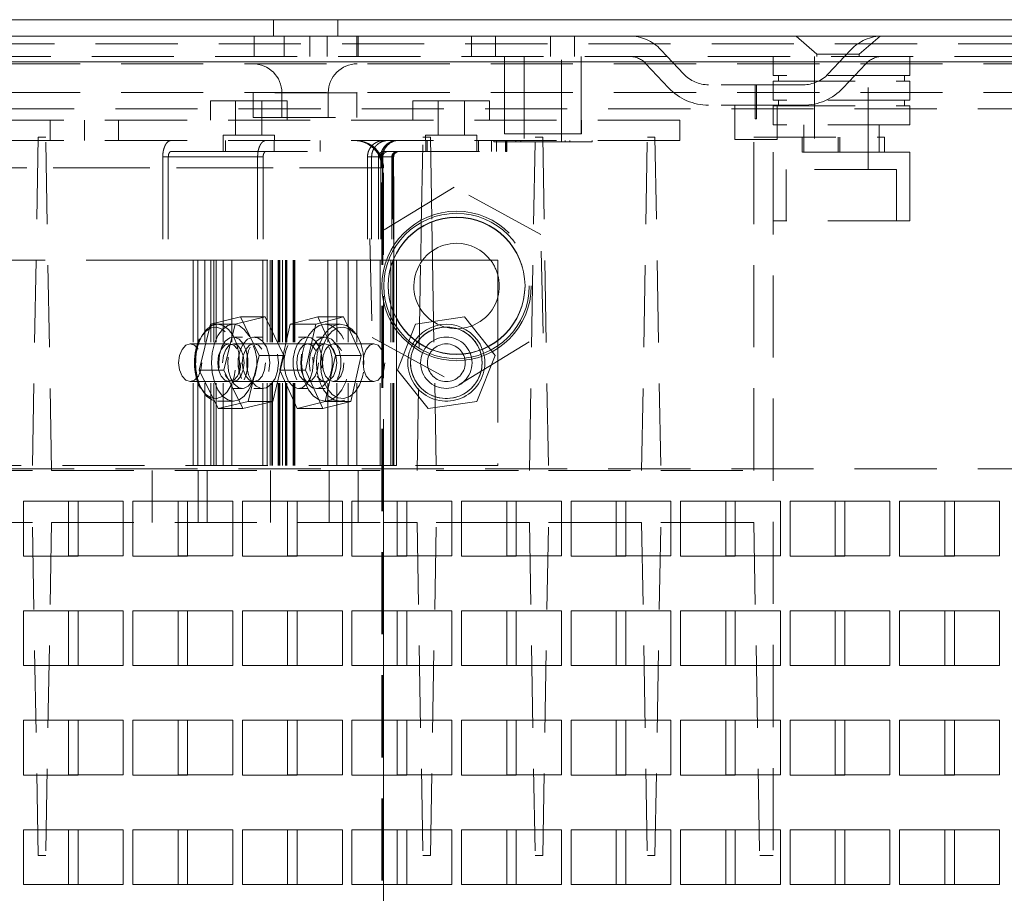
# Paper-space layout '2' of a CAD drawing. Header units: inches. Extents: x 1 to 109, y 1 to 85.
# Tile 103 of 134: x 90.02 to 93.01, y 28.07 to 30.73. Entities that reach past the tile are written whole.
import ezdxf

# ---------------------------------------------------------------- set-up
doc = ezdxf.new("R2010")
doc.units = ezdxf.units.IN
doc.header["$MEASUREMENT"] = 0
doc.linetypes.add('HIDDEN', pattern=[0.075, 0.05, -0.025])

psp = doc.layouts.new('2')

# ---------------------------------------------------------------- linework, layer by layer
at = {"color": 7, "linetype": 'Continuous', "lineweight": 15, "ltscale": 5}
for p, q in [((97.8294, 30.7256), (84.6243, 30.7256)), ((84.6128, 30.6757), (97.8419, 30.6757)), ((97.8419, 30.5968), (84.6294, 30.5968)), ((91.2388, 29.9935), (91.2405, 30.0944)), ((91.2727, 30.1101), (91.2747, 29.9935)), ((91.1564, 29.9935), (91.1564, 29.9981)), ((91.1545, 29.9935), (91.1646, 29.9935)), ((91.1646, 29.9935), (91.4732, 29.9935)), ((91.4732, 29.9935), (91.4732, 29.7494)), ((91.4732, 29.9935), (91.4732, 29.7494)), ((91.4732, 29.9935), (91.4732, 29.9935)), ((90.1961, 29.2591), (90.0294, 29.2591)), ((90.0294, 29.2591), (90.0294, 29.0924)), ((90.1961, 29.0924), (90.1961, 29.2591)), ((90.5294, 29.2591), (90.3628, 29.2591)), ((90.3628, 29.2591), (90.3628, 29.0924)), ((90.5294, 29.0924), (90.5294, 29.2591)), ((90.8628, 29.2591), (90.6961, 29.2591)), ((90.6961, 29.2591), (90.6961, 29.0924)), ((90.8628, 29.0924), (90.8628, 29.2591)), ((91.1961, 29.2591), (91.0294, 29.2591)), ((91.0294, 29.2591), (91.0294, 29.0924)), ((91.1255, 29.0924), (91.1255, 29.2591)), ((91.1255, 29.0924), (91.1255, 29.2591)), ((91.1961, 29.0924), (91.1961, 29.2591)), ((91.5294, 29.2591), (91.3628, 29.2591)), ((91.3628, 29.2591), (91.3628, 29.0924)), ((91.5294, 29.0924), (91.5294, 29.2591)), ((91.8628, 29.2591), (91.6961, 29.2591)), ((91.6961, 29.2591), (91.6961, 29.0924)), ((91.8628, 29.0924), (91.8628, 29.2591)), ((92.1961, 29.2591), (92.0294, 29.2591)), ((92.0294, 29.2591), (92.0294, 29.0924)), ((92.1961, 29.0924), (92.1961, 29.2591)), ((92.5294, 29.2591), (92.3628, 29.2591)), ((92.3628, 29.2591), (92.3628, 29.0924)), ((92.5003, 29.2591), (92.5003, 29.0926)), ((92.5294, 29.0924), (92.5294, 29.2591)), ((92.8628, 29.2591), (92.6961, 29.2591)), ((92.6961, 29.2591), (92.6961, 29.0924)), ((92.8336, 29.2591), (92.8336, 29.0926)), ((92.8628, 29.0924), (92.8628, 29.2591)), ((91.1255, 29.1947), (91.1961, 29.1947)), ((91.1669, 29.1947), (91.1669, 29.0926)), ((91.3628, 29.1947), (91.5294, 29.1947)), ((91.5003, 29.1947), (91.5003, 29.0926)), ((91.6961, 29.1947), (91.8628, 29.1947)), ((91.8336, 29.1947), (91.8336, 29.0926)), ((92.0294, 29.1947), (92.1961, 29.1947)), ((92.1669, 29.1947), (92.1669, 29.0926)), ((90.0294, 29.0924), (90.1961, 29.0924)), ((90.3628, 29.0924), (90.5294, 29.0924)), ((90.6961, 29.0924), (90.8628, 29.0924)), ((91.0294, 29.0924), (91.1961, 29.0924)), ((91.1669, 29.0926), (91.1961, 29.0926)), ((91.3628, 29.0924), (91.5294, 29.0924)), ((91.5003, 29.0926), (91.5294, 29.0926)), ((91.6961, 29.0924), (91.8628, 29.0924)), ((91.8336, 29.0926), (91.8628, 29.0926)), ((92.0294, 29.0924), (92.1961, 29.0924)), ((92.1669, 29.0926), (92.1961, 29.0926)), ((92.3628, 29.0924), (92.5294, 29.0924)), ((92.5003, 29.0926), (92.5294, 29.0926)), ((92.6961, 29.0924), (92.8628, 29.0924)), ((92.8336, 29.0926), (92.8628, 29.0926)), ((90.1961, 28.9257), (90.0294, 28.9257)), ((90.0294, 28.9257), (90.0294, 28.7591)), ((90.1961, 28.7591), (90.1961, 28.9257)), ((90.5294, 28.9257), (90.3628, 28.9257)), ((90.3628, 28.9257), (90.3628, 28.7591)), ((90.5294, 28.7591), (90.5294, 28.9257)), ((90.8628, 28.9257), (90.6961, 28.9257)), ((90.6961, 28.9257), (90.6961, 28.7591)), ((90.8628, 28.7591), (90.8628, 28.9257)), ((91.1961, 28.9257), (91.0294, 28.9257)), ((91.0294, 28.9257), (91.0294, 28.7591)), ((91.1255, 28.7591), (91.1255, 28.9257)), ((91.1255, 28.7591), (91.1255, 28.9257)), ((91.1669, 28.9257), (91.1669, 28.7592)), ((91.1961, 28.7591), (91.1961, 28.9257)), ((91.5294, 28.9257), (91.3628, 28.9257)), ((91.3628, 28.9257), (91.3628, 28.7591)), ((91.5003, 28.9257), (91.5003, 28.7592)), ((91.5294, 28.7591), (91.5294, 28.9257)), ((91.8628, 28.9257), (91.6961, 28.9257)), ((91.6961, 28.9257), (91.6961, 28.7591)), ((91.8336, 28.9257), (91.8336, 28.7592)), ((91.8628, 28.7591), (91.8628, 28.9257)), ((92.1961, 28.9257), (92.0294, 28.9257)), ((92.0294, 28.9257), (92.0294, 28.7591)), ((92.1669, 28.9257), (92.1669, 28.7592)), ((92.1961, 28.7591), (92.1961, 28.9257)), ((92.5294, 28.9257), (92.3628, 28.9257)), ((92.3628, 28.9257), (92.3628, 28.7591)), ((92.5003, 28.9257), (92.5003, 28.7592)), ((92.5294, 28.7591), (92.5294, 28.9257)), ((92.8628, 28.9257), (92.6961, 28.9257)), ((92.6961, 28.9257), (92.6961, 28.7591)), ((92.8336, 28.9257), (92.8336, 28.7592)), ((92.8628, 28.7591), (92.8628, 28.9257)), ((90.0294, 28.7591), (90.1961, 28.7591)), ((90.3628, 28.7591), (90.5294, 28.7591)), ((90.6961, 28.7591), (90.8628, 28.7591)), ((91.0294, 28.7591), (91.1961, 28.7591)), ((91.1669, 28.7592), (91.1961, 28.7592)), ((91.3628, 28.7591), (91.5294, 28.7591)), ((91.5003, 28.7592), (91.5294, 28.7592)), ((91.6961, 28.7591), (91.8628, 28.7591)), ((91.8336, 28.7592), (91.8628, 28.7592)), ((92.0294, 28.7591), (92.1961, 28.7591)), ((92.1669, 28.7592), (92.1961, 28.7592)), ((92.3628, 28.7591), (92.5294, 28.7591)), ((92.5003, 28.7592), (92.5294, 28.7592)), ((92.6961, 28.7591), (92.8628, 28.7591)), ((92.8336, 28.7592), (92.8628, 28.7592)), ((90.1961, 28.5924), (90.0294, 28.5924)), ((90.0294, 28.5924), (90.0294, 28.4257)), ((90.1961, 28.4257), (90.1961, 28.5924)), ((90.5294, 28.5924), (90.3628, 28.5924)), ((90.3628, 28.5924), (90.3628, 28.4257)), ((90.5294, 28.4257), (90.5294, 28.5924)), ((90.8628, 28.5924), (90.6961, 28.5924)), ((90.6961, 28.5924), (90.6961, 28.4257)), ((90.8628, 28.4257), (90.8628, 28.5924)), ((91.1961, 28.5924), (91.0294, 28.5924)), ((91.0294, 28.5924), (91.0294, 28.4257)), ((91.1255, 28.4257), (91.1255, 28.5924)), ((91.1255, 28.4257), (91.1255, 28.5924)), ((91.1669, 28.5924), (91.1669, 28.4259)), ((91.1961, 28.4257), (91.1961, 28.5924)), ((91.5294, 28.5924), (91.3628, 28.5924)), ((91.3628, 28.5924), (91.3628, 28.4257)), ((91.5003, 28.5924), (91.5003, 28.4259)), ((91.5294, 28.4257), (91.5294, 28.5924)), ((91.8628, 28.5924), (91.6961, 28.5924)), ((91.6961, 28.5924), (91.6961, 28.4257)), ((91.8336, 28.5924), (91.8336, 28.4259)), ((91.8628, 28.4257), (91.8628, 28.5924)), ((92.1961, 28.5924), (92.0294, 28.5924)), ((92.0294, 28.5924), (92.0294, 28.4257)), ((92.1669, 28.5924), (92.1669, 28.4259)), ((92.1961, 28.4257), (92.1961, 28.5924)), ((92.5294, 28.5924), (92.3628, 28.5924)), ((92.3628, 28.5924), (92.3628, 28.4257)), ((92.5003, 28.5924), (92.5003, 28.4259)), ((92.5294, 28.4257), (92.5294, 28.5924)), ((92.8628, 28.5924), (92.6961, 28.5924)), ((92.6961, 28.5924), (92.6961, 28.4257)), ((92.8336, 28.5924), (92.8336, 28.4259)), ((92.8628, 28.4257), (92.8628, 28.5924)), ((90.0294, 28.4257), (90.1961, 28.4257)), ((90.3628, 28.4257), (90.5294, 28.4257)), ((90.6961, 28.4257), (90.8628, 28.4257)), ((91.0294, 28.4257), (91.1961, 28.4257)), ((91.1669, 28.4259), (91.1961, 28.4259)), ((91.3628, 28.4257), (91.5294, 28.4257)), ((91.5003, 28.4259), (91.5294, 28.4259)), ((91.6961, 28.4257), (91.8628, 28.4257)), ((91.8336, 28.4259), (91.8628, 28.4259)), ((92.0294, 28.4257), (92.1961, 28.4257)), ((92.1669, 28.4259), (92.1961, 28.4259)), ((92.3628, 28.4257), (92.5294, 28.4257)), ((92.5003, 28.4259), (92.5294, 28.4259)), ((92.6961, 28.4257), (92.8628, 28.4257)), ((92.8336, 28.4259), (92.8628, 28.4259)), ((90.1961, 28.2591), (90.0294, 28.2591)), ((90.0294, 28.2591), (90.0294, 28.0924)), ((90.1961, 28.0924), (90.1961, 28.2591)), ((90.5294, 28.2591), (90.3628, 28.2591)), ((90.3628, 28.2591), (90.3628, 28.0924)), ((90.5294, 28.0924), (90.5294, 28.2591)), ((90.8628, 28.2591), (90.6961, 28.2591)), ((90.6961, 28.2591), (90.6961, 28.0924)), ((90.8628, 28.0924), (90.8628, 28.2591)), ((91.1961, 28.2591), (91.0294, 28.2591)), ((91.0294, 28.2591), (91.0294, 28.0924)), ((91.1255, 28.0924), (91.1255, 28.2591)), ((91.1255, 28.0924), (91.1255, 28.2591)), ((91.1669, 28.2591), (91.1669, 28.0926)), ((91.1961, 28.0924), (91.1961, 28.2591)), ((91.5294, 28.2591), (91.3628, 28.2591)), ((91.3628, 28.2591), (91.3628, 28.0924)), ((91.5003, 28.2591), (91.5003, 28.0926)), ((91.5294, 28.0924), (91.5294, 28.2591)), ((91.8628, 28.2591), (91.6961, 28.2591)), ((91.6961, 28.2591), (91.6961, 28.0924)), ((91.8336, 28.2591), (91.8336, 28.0926)), ((91.8628, 28.0924), (91.8628, 28.2591)), ((92.1961, 28.2591), (92.0294, 28.2591)), ((92.0294, 28.2591), (92.0294, 28.0924)), ((92.1669, 28.2591), (92.1669, 28.0926)), ((92.1961, 28.0924), (92.1961, 28.2591)), ((92.5294, 28.2591), (92.3628, 28.2591)), ((92.3628, 28.2591), (92.3628, 28.0924)), ((92.5003, 28.2591), (92.5003, 28.0926)), ((92.5294, 28.0924), (92.5294, 28.2591)), ((92.8628, 28.2591), (92.6961, 28.2591)), ((92.6961, 28.2591), (92.6961, 28.0924)), ((92.8336, 28.2591), (92.8336, 28.0926)), ((92.8628, 28.0924), (92.8628, 28.2591)), ((90.0294, 28.0924), (90.1961, 28.0924)), ((90.3628, 28.0924), (90.5294, 28.0924)), ((90.6961, 28.0924), (90.8628, 28.0924)), ((91.0294, 28.0924), (91.1961, 28.0924)), ((91.1669, 28.0926), (91.1961, 28.0926)), ((91.3628, 28.0924), (91.5294, 28.0924)), ((91.5003, 28.0926), (91.5294, 28.0926)), ((91.6961, 28.0924), (91.8628, 28.0924)), ((91.8336, 28.0926), (91.8628, 28.0926)), ((92.0294, 28.0924), (92.1961, 28.0924)), ((92.1669, 28.0926), (92.1961, 28.0926)), ((92.3628, 28.0924), (92.5294, 28.0924)), ((92.5003, 28.0926), (92.5294, 28.0926)), ((92.6961, 28.0924), (92.8628, 28.0924)), ((92.8336, 28.0926), (92.8628, 28.0926))]:
    psp.add_line(p, q, dxfattribs=at)
at = {"color": 7, "linetype": 'HIDDEN', "lineweight": 0, "ltscale": 5}
for p, q in [((90.7911, 30.7256), (90.7911, 30.6757)), ((90.9861, 30.6757), (90.9861, 30.7256)), ((90.7321, 30.6757), (90.7321, 30.6135)), ((90.8229, 30.6135), (90.8229, 30.6757)), ((90.9013, 30.6757), (90.9013, 30.6135)), ((90.9538, 30.6135), (90.9538, 30.6757)), ((91.0446, 30.6135), (91.0446, 30.6757)), ((91.0488, 30.6135), (91.0488, 30.6757)), ((91.3929, 30.6757), (91.3929, 30.6135)), ((91.4667, 30.6135), (91.4667, 30.6757)), ((91.6333, 30.6135), (91.6333, 30.6757)), ((91.7071, 30.6135), (91.7071, 30.6757)), ((92.3809, 30.6757), (92.4443, 30.6207)), ((92.5734, 30.6207), (92.6368, 30.6757)), ((84.6243, 30.6516), (97.8294, 30.6516)), ((91.9697, 30.6342), (91.989, 30.6135)), ((92.548, 30.6342), (92.5287, 30.6135)), ((84.6128, 30.6135), (97.8419, 30.6135)), ((97.8419, 30.5968), (84.6294, 30.5968)), ((91.494, 30.6135), (91.494, 30.3785)), ((91.554, 30.6135), (91.554, 30.3535)), ((91.6674, 30.3535), (91.6674, 30.6135)), ((91.7274, 30.3785), (91.7274, 30.6135)), ((91.989, 30.6135), (92.0387, 30.5604)), ((92.3109, 30.6135), (92.3109, 30.5552)), ((92.4376, 30.6135), (92.4376, 30.2693)), ((92.4443, 30.6207), (92.5734, 30.6207)), ((92.4443, 30.6207), (92.4443, 30.6135)), ((92.5287, 30.6135), (92.479, 30.5604)), ((92.5734, 30.6135), (92.5734, 30.6207)), ((92.6009, 30.2693), (92.6009, 30.6135)), ((92.7276, 30.5552), (92.7276, 30.6135)), ((96.9519, 30.5914), (85.8344, 30.5914)), ((91.9242, 30.5916), (91.9932, 30.5179)), ((92.5935, 30.5916), (92.5244, 30.5179)), ((92.7276, 30.5552), (92.3109, 30.5552)), ((92.3109, 30.5385), (92.7276, 30.5385)), ((92.3109, 30.5385), (92.3109, 30.4802)), ((92.3276, 30.5552), (92.3276, 30.5385)), ((92.7109, 30.5385), (92.7109, 30.5552)), ((92.7276, 30.4802), (92.7276, 30.5385)), ((92.4029, 30.5274), (92.1148, 30.5274)), ((92.2568, 30.5274), (92.2568, 30.4232)), ((92.2609, 30.4232), (92.2609, 30.5274)), ((96.9519, 30.5042), (85.8344, 30.5042)), ((90.5984, 30.4782), (90.8318, 30.4782)), ((90.5984, 30.4782), (90.5984, 30.4199)), ((90.6747, 30.4782), (90.6747, 30.3743)), ((91.0443, 30.5028), (90.7289, 30.5028)), ((90.7289, 30.5028), (90.7289, 30.4274)), ((90.7555, 30.3743), (90.7555, 30.4782)), ((90.8161, 30.5028), (90.8161, 30.4274)), ((90.9561, 30.5028), (90.8171, 30.5028)), ((90.8318, 30.4199), (90.8318, 30.4782)), ((90.9571, 30.4274), (90.9571, 30.5028)), ((91.0443, 30.4274), (91.0443, 30.5028)), ((91.2151, 30.4782), (91.4484, 30.4782)), ((91.2151, 30.4782), (91.2151, 30.4199)), ((91.2914, 30.4782), (91.2914, 30.3743)), ((91.3722, 30.3743), (91.3722, 30.4782)), ((91.4484, 30.4199), (91.4484, 30.4782)), ((92.7276, 30.4802), (92.3109, 30.4802)), ((92.3276, 30.4802), (92.3276, 30.4635)), ((92.7109, 30.4635), (92.7109, 30.4802)), ((84.6844, 30.4542), (96.9287, 30.4542)), ((92.4029, 30.4652), (92.1148, 30.4652)), ((92.1945, 30.4652), (92.1945, 30.361)), ((92.3109, 30.4635), (92.7276, 30.4635)), ((92.3109, 30.4635), (92.3109, 30.4052)), ((92.3232, 30.361), (92.3232, 30.4652)), ((92.7276, 30.4052), (92.7276, 30.4635)), ((92.0274, 30.4199), (88.294, 30.4199)), ((90.1111, 30.3577), (90.1111, 30.4199)), ((90.2153, 30.3577), (90.2153, 30.4199)), ((90.3194, 30.3577), (90.3194, 30.4199)), ((90.7289, 30.4274), (91.0443, 30.4274)), ((91.4936, 30.4199), (91.4936, 30.3785)), ((91.7278, 30.3785), (91.7278, 30.4199)), ((92.0274, 30.4199), (92.0274, 30.3577)), ((92.2609, 30.4232), (92.2568, 30.4232)), ((92.7276, 30.4052), (92.3109, 30.4052)), ((92.4047, 30.4052), (92.4047, 30.3218)), ((92.6338, 30.3218), (92.6338, 30.4052)), ((92.0274, 30.3577), (88.294, 30.3577)), ((90.0745, 30.3677), (90.0568, 29.3531)), ((90.0974, 30.3677), (90.0745, 30.3677)), ((90.1151, 29.3531), (90.0974, 30.3677)), ((90.7932, 30.3743), (90.637, 30.3743)), ((90.637, 30.3743), (90.637, 30.3577)), ((90.6372, 30.3577), (90.6372, 30.3243)), ((90.6372, 30.3577), (90.6372, 30.3243)), ((90.6442, 30.3577), (90.6442, 30.3243)), ((90.6442, 30.3577), (90.6442, 30.3243)), ((90.793, 30.3243), (90.793, 30.3577)), ((90.793, 30.3243), (90.793, 30.3577)), ((90.7932, 30.3577), (90.7932, 30.3743)), ((90.9329, 30.3577), (90.9329, 30.3243)), ((90.9329, 30.3577), (90.9329, 30.3243)), ((91.2405, 30.0944), (91.2453, 30.3677)), ((91.2453, 30.3677), (91.2682, 30.3677)), ((91.4099, 30.3743), (91.2536, 30.3743)), ((91.2536, 30.3743), (91.2536, 30.3577)), ((91.2539, 30.3577), (91.2539, 30.3243)), ((91.2586, 30.3577), (91.2586, 30.3243)), ((91.2682, 30.3677), (91.2727, 30.1101)), ((91.4097, 30.3243), (91.4097, 30.3577)), ((91.4099, 30.3577), (91.4099, 30.3743)), ((91.4145, 30.3243), (91.4145, 30.3577)), ((91.4542, 30.3577), (91.4542, 30.3243)), ((91.4608, 30.3535), (91.4608, 30.3577)), ((91.469, 30.3577), (91.469, 30.3243)), ((91.4936, 30.3785), (91.7278, 30.3785)), ((91.4967, 30.3577), (91.4967, 30.3243)), ((91.4976, 30.3243), (91.4976, 30.3577)), ((91.5003, 30.3577), (91.5003, 30.3243)), ((91.5284, 30.3535), (91.5284, 30.3577)), ((91.5431, 30.3535), (91.5431, 30.3577)), ((91.5693, 29.3531), (91.587, 30.3677)), ((91.587, 30.3677), (91.6099, 30.3677)), ((91.6099, 30.3677), (91.6276, 29.3531)), ((91.6783, 30.3535), (91.6783, 30.3577)), ((91.693, 30.3535), (91.693, 30.3577)), ((91.7606, 30.3535), (91.7606, 30.3577)), ((91.9109, 29.3531), (91.9286, 30.3677)), ((91.9286, 30.3677), (91.9515, 30.3677)), ((91.9515, 30.3677), (91.9693, 29.3531)), ((92.2588, 30.361), (92.1945, 30.361)), ((92.2526, 29.3531), (92.2526, 30.3677)), ((92.2526, 30.3677), (92.6505, 30.3677)), ((92.3232, 30.361), (92.2588, 30.361)), ((92.4001, 30.3677), (92.4001, 30.3218)), ((92.5088, 30.3218), (92.5088, 30.3677)), ((92.5141, 30.3218), (92.5141, 30.3677)), ((92.6505, 30.3677), (92.6505, 30.3218)), ((91.5431, 30.3535), (91.4608, 30.3535)), ((91.693, 30.3535), (91.5431, 30.3535)), ((91.7606, 30.3535), (91.693, 30.3535)), ((90.4536, 30.3077), (90.4536, 29.9935)), ((90.4536, 30.3077), (90.7423, 30.3077)), ((90.7423, 30.3077), (90.4536, 30.3077)), ((90.4536, 30.3077), (90.4536, 29.9935)), ((90.4536, 30.3077), (90.7423, 30.3077)), ((90.7423, 30.3077), (90.4536, 30.3077)), ((90.4705, 30.3077), (90.4705, 29.9935)), ((90.4705, 30.3077), (90.7592, 30.3077)), ((90.7592, 30.3077), (90.4705, 30.3077)), ((90.4705, 30.3077), (90.4705, 29.9935)), ((90.4705, 30.3077), (90.7592, 30.3077)), ((90.7592, 30.3077), (90.4705, 30.3077)), ((90.479, 30.3243), (90.6442, 30.3243)), ((90.6442, 30.3243), (90.9329, 30.3243)), ((90.7423, 30.3077), (90.7423, 29.9935)), ((90.7423, 30.3077), (90.7423, 29.9935)), ((90.7592, 30.3077), (90.7592, 29.9935)), ((90.7592, 30.3077), (90.7592, 29.9935)), ((91.0767, 30.3077), (91.1229, 30.3077)), ((91.0767, 30.3077), (91.0767, 29.9935)), ((91.0892, 30.3077), (91.0892, 29.9935)), ((91.0892, 30.3077), (91.1201, 30.3077)), ((91.1102, 30.3077), (91.1102, 29.9935)), ((91.1563, 30.3077), (91.1102, 30.3077)), ((91.117, 30.3077), (91.117, 29.9935)), ((91.1201, 30.2743), (91.1201, 30.3077)), ((91.1228, 30.3077), (91.1228, 29.9935)), ((91.1229, 30.3077), (91.1534, 30.3077)), ((91.1229, 30.3077), (91.1229, 29.9935)), ((91.1231, 30.2743), (91.1231, 30.3077)), ((91.1269, 30.3243), (91.1397, 30.3243)), ((91.1674, 30.3243), (91.1397, 30.3243)), ((91.1506, 30.3077), (91.1506, 29.9935)), ((91.1534, 29.3685), (91.1534, 30.3077)), ((91.1563, 30.3077), (91.1563, 29.9935)), ((91.1564, 29.9981), (91.1564, 30.3077)), ((91.1674, 30.3243), (91.4967, 30.3243)), ((91.4967, 30.3243), (91.4976, 30.3243)), ((91.4976, 30.3243), (91.5003, 30.3243)), ((92.6505, 30.3218), (92.3109, 30.3218)), ((92.3109, 30.3218), (92.3109, 28.1802)), ((92.6505, 30.3218), (92.7276, 30.3218)), ((92.7276, 30.1135), (92.7276, 30.3218)), ((91.1201, 30.2743), (89.0367, 30.2743)), ((89.0397, 30.2743), (91.1231, 30.2743)), ((91.1255, 30.2743), (89.0422, 30.2743)), ((91.1255, 30.2743), (89.0422, 30.2743)), ((91.1201, 27.3544), (91.1201, 30.2743)), ((91.1231, 27.3544), (91.1231, 30.2743)), ((91.1255, 29.2591), (91.1255, 30.2743)), ((91.1255, 29.2591), (91.1255, 30.2743)), ((92.6872, 30.2693), (92.3513, 30.2693)), ((92.3513, 30.2693), (92.3513, 30.1135)), ((92.6872, 30.1135), (92.6872, 30.2693)), ((91.3406, 30.2154), (91.0839, 30.0589)), ((91.6045, 30.0712), (91.3406, 30.2154)), ((92.7276, 30.1135), (92.3109, 30.1135)), ((91.0839, 30.0589), (91.091, 29.7583)), ((91.6117, 29.7706), (91.6045, 30.0712)), ((90.4705, 29.9935), (89.0219, 29.9935)), ((90.5606, 29.9935), (90.4705, 29.9935)), ((90.5457, 29.9935), (90.5457, 29.3685)), ((90.5606, 29.3685), (90.5606, 29.9935)), ((90.5606, 29.9935), (90.5818, 29.9935)), ((90.5818, 29.9935), (90.5818, 29.3685)), ((90.5818, 29.9935), (90.7423, 29.9935)), ((90.5996, 29.3685), (90.5996, 29.9935)), ((90.6092, 29.3685), (90.6092, 29.9935)), ((90.6162, 29.9935), (90.6162, 29.3685)), ((90.6376, 29.3685), (90.6376, 29.9935)), ((90.6639, 29.9935), (90.6639, 29.3685)), ((90.7592, 29.9935), (90.7423, 29.9935)), ((90.7578, 29.9935), (90.7578, 29.3685)), ((91.1481, 29.9935), (90.7592, 29.9935)), ((90.7714, 29.9935), (90.7714, 29.3685)), ((90.7803, 29.9935), (90.7803, 29.3685)), ((90.7852, 29.9935), (90.7852, 29.3685)), ((90.7873, 29.3685), (90.7873, 29.9935)), ((90.8047, 29.9935), (90.8047, 29.3685)), ((90.8077, 29.3685), (90.8077, 29.9935)), ((90.81, 29.9935), (90.81, 29.3685)), ((90.8176, 29.9935), (90.8176, 29.3685)), ((90.8274, 29.9935), (90.8274, 29.3685)), ((90.8282, 29.3685), (90.8282, 29.9935)), ((90.8316, 29.9935), (90.8316, 29.3685)), ((90.8509, 29.9935), (90.8509, 29.3685)), ((90.8537, 29.9935), (90.8537, 29.3685)), ((90.8544, 29.9935), (90.8544, 29.3685)), ((90.8556, 29.3685), (90.8556, 29.9935)), ((90.9563, 29.9935), (90.9563, 29.3685)), ((90.9837, 29.9935), (90.9837, 29.3685)), ((91.018, 29.9935), (91.018, 29.3685)), ((91.0443, 29.9935), (91.0443, 29.3685)), ((91.1151, 29.3685), (91.1151, 29.9935)), ((91.1151, 29.3685), (91.1151, 29.9935)), ((91.1481, 29.9935), (91.1481, 29.3685)), ((91.1481, 29.9935), (91.1545, 29.9935)), ((91.1481, 29.9935), (91.1481, 29.3685)), ((91.1481, 29.9752), (91.1481, 29.9935)), ((91.1564, 29.3685), (91.1564, 29.9935)), ((91.1646, 29.3685), (91.1646, 29.9935)), ((91.1646, 29.9935), (91.1646, 29.3685)), ((91.2276, 29.3531), (91.2388, 29.9935)), ((91.2747, 29.9935), (91.2859, 29.3531)), ((91.1481, 29.3685), (91.1481, 29.8563)), ((90.5987, 29.7985), (90.6901, 29.8206)), ((90.6737, 29.7985), (90.765, 29.8206)), ((90.6901, 29.8206), (90.765, 29.8206)), ((90.6901, 29.8206), (90.7475, 29.7031)), ((90.765, 29.8206), (90.8224, 29.7031)), ((90.8411, 29.7985), (90.9258, 29.8206)), ((90.9192, 29.7985), (91.0038, 29.8206)), ((91.0038, 29.8206), (90.9258, 29.8206)), ((90.9258, 29.8206), (90.979, 29.7031)), ((91.0038, 29.8206), (91.0571, 29.7031)), ((91.2232, 29.7985), (91.3717, 29.8206)), ((91.3717, 29.8206), (91.4651, 29.7031)), ((91.3717, 29.8206), (91.4651, 29.7031)), ((91.3717, 29.8206), (91.3717, 29.8206)), ((90.5648, 29.6589), (90.5987, 29.7985)), ((90.5987, 29.7985), (90.6737, 29.7985)), ((90.6685, 29.7981), (90.6205, 29.7981)), ((90.6398, 29.6589), (90.6737, 29.7985)), ((90.8097, 29.6589), (90.8411, 29.7985)), ((90.9192, 29.7985), (90.8411, 29.7985)), ((90.8877, 29.6589), (90.9192, 29.7985)), ((90.9939, 29.7981), (90.9479, 29.7981)), ((91.1646, 29.8165), (91.1646, 29.3685)), ((91.1681, 29.6589), (91.2232, 29.7985)), ((91.1681, 29.6589), (91.2232, 29.7985)), ((90.6958, 29.7593), (90.6685, 29.7593)), ((90.7573, 29.7593), (90.7311, 29.7593)), ((90.8944, 29.7593), (90.867, 29.7593)), ((90.9479, 29.7593), (90.9216, 29.7593)), ((91.091, 29.7583), (91.3549, 29.6141)), ((91.3549, 29.6141), (91.6117, 29.7706)), ((90.6561, 29.7385), (90.5372, 29.7385)), ((90.8944, 29.7385), (90.6685, 29.7385)), ((90.9479, 29.7385), (90.8944, 29.7385)), ((91.0963, 29.7385), (90.9724, 29.7385)), ((91.4732, 29.7494), (91.4732, 29.3685)), ((91.4732, 29.7494), (91.4732, 29.3685)), ((90.7475, 29.7031), (90.7136, 29.5634)), ((90.7475, 29.7031), (90.8224, 29.7031)), ((90.8224, 29.7031), (90.7885, 29.5634)), ((90.979, 29.7031), (90.9476, 29.5634)), ((91.0571, 29.7031), (90.979, 29.7031)), ((91.0571, 29.7031), (91.0256, 29.5634)), ((91.4651, 29.7031), (91.4099, 29.5634)), ((91.4651, 29.7031), (91.4099, 29.5634)), ((90.5648, 29.6589), (90.6398, 29.6589)), ((90.6222, 29.5414), (90.5648, 29.6589)), ((90.6972, 29.5414), (90.6398, 29.6589)), ((90.8629, 29.5414), (90.8097, 29.6589)), ((90.8877, 29.6589), (90.8097, 29.6589)), ((90.941, 29.5414), (90.8877, 29.6589)), ((91.2614, 29.5414), (91.1681, 29.6589)), ((91.2615, 29.5414), (91.1681, 29.6589)), ((90.5372, 29.6235), (90.6561, 29.6235)), ((90.6685, 29.6235), (90.8944, 29.6235)), ((90.8944, 29.6235), (90.9479, 29.6235)), ((90.9724, 29.6235), (91.0963, 29.6235)), ((90.6685, 29.6027), (90.6958, 29.6027)), ((90.7311, 29.6027), (90.7573, 29.6027)), ((90.867, 29.6027), (90.8944, 29.6027)), ((90.9216, 29.6027), (90.9479, 29.6027)), ((90.6205, 29.5639), (90.6685, 29.5639)), ((90.7136, 29.5634), (90.6222, 29.5414)), ((90.7885, 29.5634), (90.6972, 29.5414)), ((90.7136, 29.5634), (90.7885, 29.5634)), ((90.9476, 29.5634), (90.8629, 29.5414)), ((91.0256, 29.5634), (90.941, 29.5414)), ((91.0256, 29.5634), (90.9476, 29.5634)), ((90.9479, 29.5639), (90.9939, 29.5639)), ((91.4099, 29.5634), (91.2614, 29.5414)), ((91.4099, 29.5634), (91.4099, 29.5634)), ((90.6222, 29.5414), (90.6972, 29.5414)), ((90.941, 29.5414), (90.8629, 29.5414)), ((91.1481, 29.3685), (89.0089, 29.3685)), ((91.1646, 29.3685), (91.1481, 29.3685)), ((91.4732, 29.3685), (91.1646, 29.3685)), ((91.4732, 29.3685), (91.4732, 29.3685)), ((84.6844, 29.3584), (95.8329, 29.3584)), ((90.0568, 29.3531), (89.7734, 29.3531)), ((90.1151, 29.3531), (91.2276, 29.3531)), ((90.4209, 29.3531), (90.4209, 29.1947)), ((90.5609, 29.3531), (90.5609, 29.1947)), ((90.5884, 29.1947), (90.5884, 29.3531)), ((90.7818, 29.1947), (90.7818, 29.3531)), ((90.9605, 29.3531), (90.9605, 29.1947)), ((91.0488, 29.1947), (91.0488, 29.3531)), ((91.2859, 29.3531), (91.5693, 29.3531)), ((91.6276, 29.3531), (91.9109, 29.3531)), ((91.9693, 29.3531), (92.2526, 29.3531)), ((90.3336, 29.2592), (90.1669, 29.2592)), ((90.1669, 29.2592), (90.1669, 29.0926)), ((90.3336, 29.0926), (90.3336, 29.2592)), ((90.6669, 29.2592), (90.5003, 29.2592)), ((90.5003, 29.2592), (90.5003, 29.0926)), ((90.6669, 29.0926), (90.6669, 29.2592)), ((91.0003, 29.2592), (90.8336, 29.2592)), ((90.8336, 29.2592), (90.8336, 29.0926)), ((91.0003, 29.0926), (91.0003, 29.2592)), ((91.3336, 29.2592), (91.1669, 29.2592)), ((91.1669, 29.2592), (91.1669, 29.1947)), ((91.3336, 29.0926), (91.3336, 29.2592)), ((91.6669, 29.2592), (91.5003, 29.2592)), ((91.5003, 29.2592), (91.5003, 29.1947)), ((91.6669, 29.0926), (91.6669, 29.2592)), ((92.0003, 29.2592), (91.8336, 29.2592)), ((91.8336, 29.2592), (91.8336, 29.1947)), ((92.0003, 29.0926), (92.0003, 29.2592)), ((92.3336, 29.2592), (92.1669, 29.2592)), ((92.1669, 29.2592), (92.1669, 29.1947)), ((92.3336, 29.0926), (92.3336, 29.2592)), ((92.6669, 29.2592), (92.5003, 29.2592)), ((92.5003, 29.2592), (92.5003, 29.2591)), ((92.6669, 29.0926), (92.6669, 29.2592)), ((93.0003, 29.2592), (92.8336, 29.2592)), ((92.8336, 29.2592), (92.8336, 29.2591)), ((93.0003, 29.0926), (93.0003, 29.2592)), ((90.0568, 29.1947), (89.7734, 29.1947)), ((90.0745, 28.1802), (90.0568, 29.1947)), ((90.1151, 29.1947), (90.0974, 28.1802)), ((90.1151, 29.1947), (91.1255, 29.1947)), ((91.1961, 29.1947), (91.2276, 29.1947)), ((91.2276, 29.1947), (91.2453, 28.1802)), ((91.2682, 28.1802), (91.2859, 29.1947)), ((91.2859, 29.1947), (91.3628, 29.1947)), ((91.5294, 29.1947), (91.5693, 29.1947)), ((91.5693, 29.1947), (91.587, 28.1802)), ((91.6099, 28.1802), (91.6276, 29.1947)), ((91.6276, 29.1947), (91.6961, 29.1947)), ((91.8628, 29.1947), (91.9109, 29.1947)), ((91.9109, 29.1947), (91.9286, 28.1802)), ((91.9515, 28.1802), (91.9693, 29.1947)), ((91.9693, 29.1947), (92.0294, 29.1947)), ((92.1961, 29.1947), (92.2526, 29.1947)), ((92.2526, 29.1947), (92.2703, 28.1802)), ((90.1669, 29.0926), (90.3336, 29.0926)), ((90.5003, 29.0926), (90.6669, 29.0926)), ((90.8336, 29.0926), (91.0003, 29.0926)), ((91.1255, 28.9257), (91.1255, 29.0924)), ((91.1255, 28.9257), (91.1255, 29.0924)), ((91.1961, 29.0926), (91.3336, 29.0926)), ((91.5294, 29.0926), (91.6669, 29.0926)), ((91.8628, 29.0926), (92.0003, 29.0926)), ((92.1961, 29.0926), (92.3336, 29.0926)), ((92.5294, 29.0926), (92.6669, 29.0926)), ((92.8628, 29.0926), (93.0003, 29.0926)), ((90.3336, 28.9259), (90.1669, 28.9259)), ((90.1669, 28.9259), (90.1669, 28.7592)), ((90.3336, 28.7592), (90.3336, 28.9259)), ((90.6669, 28.9259), (90.5003, 28.9259)), ((90.5003, 28.9259), (90.5003, 28.7592)), ((90.6669, 28.7592), (90.6669, 28.9259)), ((91.0003, 28.9259), (90.8336, 28.9259)), ((90.8336, 28.9259), (90.8336, 28.7592)), ((91.0003, 28.7592), (91.0003, 28.9259)), ((91.3336, 28.9259), (91.1669, 28.9259)), ((91.1669, 28.9259), (91.1669, 28.9257)), ((91.3336, 28.7592), (91.3336, 28.9259)), ((91.6669, 28.9259), (91.5003, 28.9259)), ((91.5003, 28.9259), (91.5003, 28.9257)), ((91.6669, 28.7592), (91.6669, 28.9259)), ((92.0003, 28.9259), (91.8336, 28.9259)), ((91.8336, 28.9259), (91.8336, 28.9257)), ((92.0003, 28.7592), (92.0003, 28.9259)), ((92.3336, 28.9259), (92.1669, 28.9259)), ((92.1669, 28.9259), (92.1669, 28.9257)), ((92.3336, 28.7592), (92.3336, 28.9259)), ((92.6669, 28.9259), (92.5003, 28.9259)), ((92.5003, 28.9259), (92.5003, 28.9257)), ((92.6669, 28.7592), (92.6669, 28.9259)), ((93.0003, 28.9259), (92.8336, 28.9259)), ((92.8336, 28.9259), (92.8336, 28.9257)), ((93.0003, 28.7592), (93.0003, 28.9259)), ((90.1669, 28.7592), (90.3336, 28.7592)), ((90.5003, 28.7592), (90.6669, 28.7592)), ((90.8336, 28.7592), (91.0003, 28.7592)), ((91.1255, 28.5924), (91.1255, 28.7591)), ((91.1255, 28.5924), (91.1255, 28.7591)), ((91.1961, 28.7592), (91.3336, 28.7592)), ((91.5294, 28.7592), (91.6669, 28.7592)), ((91.8628, 28.7592), (92.0003, 28.7592)), ((92.1961, 28.7592), (92.3336, 28.7592)), ((92.5294, 28.7592), (92.6669, 28.7592)), ((92.8628, 28.7592), (93.0003, 28.7592)), ((90.3336, 28.5926), (90.1669, 28.5926)), ((90.1669, 28.5926), (90.1669, 28.4259)), ((90.3336, 28.4259), (90.3336, 28.5926)), ((90.6669, 28.5926), (90.5003, 28.5926)), ((90.5003, 28.5926), (90.5003, 28.4259)), ((90.6669, 28.4259), (90.6669, 28.5926)), ((91.0003, 28.5926), (90.8336, 28.5926)), ((90.8336, 28.5926), (90.8336, 28.4259)), ((91.0003, 28.4259), (91.0003, 28.5926)), ((91.3336, 28.5926), (91.1669, 28.5926)), ((91.1669, 28.5926), (91.1669, 28.5924)), ((91.3336, 28.4259), (91.3336, 28.5926)), ((91.6669, 28.5926), (91.5003, 28.5926)), ((91.5003, 28.5926), (91.5003, 28.5924)), ((91.6669, 28.4259), (91.6669, 28.5926)), ((92.0003, 28.5926), (91.8336, 28.5926)), ((91.8336, 28.5926), (91.8336, 28.5924)), ((92.0003, 28.4259), (92.0003, 28.5926)), ((92.3336, 28.5926), (92.1669, 28.5926)), ((92.1669, 28.5926), (92.1669, 28.5924)), ((92.3336, 28.4259), (92.3336, 28.5926)), ((92.6669, 28.5926), (92.5003, 28.5926)), ((92.5003, 28.5926), (92.5003, 28.5924)), ((92.6669, 28.4259), (92.6669, 28.5926)), ((93.0003, 28.5926), (92.8336, 28.5926)), ((92.8336, 28.5926), (92.8336, 28.5924)), ((93.0003, 28.4259), (93.0003, 28.5926)), ((90.1669, 28.4259), (90.3336, 28.4259)), ((90.5003, 28.4259), (90.6669, 28.4259)), ((90.8336, 28.4259), (91.0003, 28.4259)), ((91.1255, 28.2591), (91.1255, 28.4257)), ((91.1255, 28.2591), (91.1255, 28.4257)), ((91.1961, 28.4259), (91.3336, 28.4259)), ((91.5294, 28.4259), (91.6669, 28.4259)), ((91.8628, 28.4259), (92.0003, 28.4259)), ((92.1961, 28.4259), (92.3336, 28.4259)), ((92.5294, 28.4259), (92.6669, 28.4259)), ((92.8628, 28.4259), (93.0003, 28.4259)), ((90.3336, 28.2592), (90.1669, 28.2592)), ((90.1669, 28.2592), (90.1669, 28.0926)), ((90.3336, 28.0926), (90.3336, 28.2592)), ((90.6669, 28.2592), (90.5003, 28.2592)), ((90.5003, 28.2592), (90.5003, 28.0926)), ((90.6669, 28.0926), (90.6669, 28.2592)), ((91.0003, 28.2592), (90.8336, 28.2592)), ((90.8336, 28.2592), (90.8336, 28.0926)), ((91.0003, 28.0926), (91.0003, 28.2592)), ((91.3336, 28.2592), (91.1669, 28.2592)), ((91.1669, 28.2592), (91.1669, 28.2591)), ((91.3336, 28.0926), (91.3336, 28.2592)), ((91.6669, 28.2592), (91.5003, 28.2592)), ((91.5003, 28.2592), (91.5003, 28.2591)), ((91.6669, 28.0926), (91.6669, 28.2592)), ((92.0003, 28.2592), (91.8336, 28.2592)), ((91.8336, 28.2592), (91.8336, 28.2591)), ((92.0003, 28.0926), (92.0003, 28.2592)), ((92.3336, 28.2592), (92.1669, 28.2592)), ((92.1669, 28.2592), (92.1669, 28.2591)), ((92.3336, 28.0926), (92.3336, 28.2592)), ((92.6669, 28.2592), (92.5003, 28.2592)), ((92.5003, 28.2592), (92.5003, 28.2591)), ((92.6669, 28.0926), (92.6669, 28.2592)), ((93.0003, 28.2592), (92.8336, 28.2592)), ((92.8336, 28.2592), (92.8336, 28.2591)), ((93.0003, 28.0926), (93.0003, 28.2592)), ((90.0974, 28.1802), (90.0745, 28.1802)), ((91.2453, 28.1802), (91.2682, 28.1802)), ((91.587, 28.1802), (91.6099, 28.1802)), ((91.9286, 28.1802), (91.9515, 28.1802)), ((92.2703, 28.1802), (92.3109, 28.1802)), ((90.1669, 28.0926), (90.3336, 28.0926)), ((90.5003, 28.0926), (90.6669, 28.0926)), ((90.8336, 28.0926), (91.0003, 28.0926)), ((91.1255, 27.9257), (91.1255, 28.0924)), ((91.1255, 27.9257), (91.1255, 28.0924)), ((91.1961, 28.0926), (91.3336, 28.0926)), ((91.5294, 28.0926), (91.6669, 28.0926)), ((91.8628, 28.0926), (92.0003, 28.0926)), ((92.1961, 28.0926), (92.3336, 28.0926)), ((92.5294, 28.0926), (92.6669, 28.0926)), ((92.8628, 28.0926), (93.0003, 28.0926))]:
    psp.add_line(p, q, dxfattribs=at)
at = {"color": 8, "linetype": 'Continuous', "lineweight": 15, "ltscale": 5}
for p, q in [((91.1481, 29.8563), (91.1481, 29.9752)), ((91.1646, 29.9935), (91.1646, 29.8165))]:
    psp.add_line(p, q, dxfattribs=at)
at = {"color": 7, "linetype": 'HIDDEN', "lineweight": 0, "ltscale": 5, "flags": 128}
for points in [[(90.5517, 29.681), (90.554, 29.6516), (90.5607, 29.6245), (90.5714, 29.6015), (90.5852, 29.5844), (90.6011, 29.5745), (90.6179, 29.5725), (90.6345, 29.5785), (90.6495, 29.5921), (90.6618, 29.6124), (90.6706, 29.6377), (90.6751, 29.6662), (90.6751, 29.6958), (90.6706, 29.7243), (90.6618, 29.7496), (90.6495, 29.7698), (90.6345, 29.7835), (90.6179, 29.7895), (90.6011, 29.7875), (90.5852, 29.7775), (90.5714, 29.7605), (90.5607, 29.7375), (90.554, 29.7103), (90.5517, 29.681)], [(90.569, 29.7554), (90.5733, 29.7638), (90.5872, 29.7824), (90.6033, 29.7941), (90.6205, 29.7981), (90.6378, 29.7941), (90.6539, 29.7824), (90.6677, 29.7638), (90.6784, 29.7395), (90.685, 29.7113), (90.6873, 29.681), (90.685, 29.6507), (90.6784, 29.6224), (90.6677, 29.5982), (90.6539, 29.5796), (90.6378, 29.5679), (90.6205, 29.5639), (90.6033, 29.5679), (90.5872, 29.5796), (90.5733, 29.5982), (90.5721, 29.6004)], [(90.6017, 29.681), (90.604, 29.6507), (90.6106, 29.6224), (90.6212, 29.5982), (90.6351, 29.5796), (90.6512, 29.5679), (90.6685, 29.5639), (90.6857, 29.5679), (90.7018, 29.5796), (90.7157, 29.5982), (90.7263, 29.6224), (90.7329, 29.6507), (90.7352, 29.681), (90.7329, 29.7113), (90.7263, 29.7395), (90.7157, 29.7638), (90.7018, 29.7824), (90.6857, 29.7941), (90.6685, 29.7981), (90.6512, 29.7941), (90.6351, 29.7824), (90.6212, 29.7638), (90.6106, 29.7395), (90.604, 29.7113), (90.6017, 29.681)], [(90.8759, 29.681), (90.8784, 29.6507), (90.8856, 29.6224), (90.897, 29.5982), (90.9119, 29.5796), (90.9293, 29.5679), (90.9479, 29.5639), (90.9665, 29.5679), (90.9839, 29.5796), (90.9988, 29.5982), (91.0103, 29.6224), (91.0175, 29.6507), (91.0199, 29.681), (91.0175, 29.7113), (91.0103, 29.7395), (90.9988, 29.7638), (90.9839, 29.7824), (90.9665, 29.7941), (90.9479, 29.7981), (90.9293, 29.7941), (90.9119, 29.7824), (90.897, 29.7638), (90.8856, 29.7395), (90.8784, 29.7113), (90.8759, 29.681)], [(90.9324, 29.7418), (90.943, 29.7638), (90.9579, 29.7824), (90.9753, 29.7941), (90.9939, 29.7981), (91.0125, 29.7941), (91.0299, 29.7824), (91.0448, 29.7638), (91.0563, 29.7395), (91.0635, 29.7113), (91.0659, 29.681), (91.0635, 29.6507), (91.0563, 29.6224), (91.0448, 29.5982), (91.0299, 29.5796), (91.0125, 29.5679), (90.9939, 29.5639), (90.9753, 29.5679), (90.9579, 29.5796), (90.943, 29.5982), (90.9337, 29.6167)], [(90.9336, 29.681), (90.9361, 29.6516), (90.9433, 29.6245), (90.9548, 29.6015), (90.9697, 29.5844), (90.9869, 29.5745), (91.005, 29.5725), (91.0229, 29.5785), (91.0391, 29.5921), (91.0524, 29.6124), (91.0618, 29.6377), (91.0667, 29.6662), (91.0667, 29.6958), (91.0618, 29.7243), (91.0524, 29.7496), (91.0391, 29.7698), (91.0229, 29.7835), (91.005, 29.7895), (90.9869, 29.7875), (90.9697, 29.7775), (90.9548, 29.7605), (90.9433, 29.7375), (90.9361, 29.7103), (90.9336, 29.681)], [(90.6238, 29.681), (90.6262, 29.7064), (90.6332, 29.7291), (90.644, 29.7466), (90.6575, 29.7569), (90.6721, 29.7591), (90.6864, 29.7527), (90.6987, 29.7386), (90.7077, 29.7183), (90.7125, 29.6939), (90.7125, 29.6681), (90.7077, 29.6437), (90.6987, 29.6234), (90.6864, 29.6093), (90.6721, 29.6029), (90.6575, 29.605), (90.644, 29.6154), (90.6332, 29.6329), (90.6262, 29.6556), (90.6238, 29.681)], [(90.6512, 29.681), (90.6536, 29.6556), (90.6606, 29.6329), (90.6714, 29.6154), (90.6849, 29.605), (90.6995, 29.6029), (90.7138, 29.6093), (90.7261, 29.6234), (90.7351, 29.6437), (90.7399, 29.6681), (90.7399, 29.6939), (90.7351, 29.7183), (90.7261, 29.7386), (90.7138, 29.7527), (90.6995, 29.7591), (90.6849, 29.7569), (90.6714, 29.7466), (90.6606, 29.7291), (90.6536, 29.7064), (90.6512, 29.681)], [(90.7792, 29.681), (90.7766, 29.7064), (90.7691, 29.7291), (90.7574, 29.7466), (90.7429, 29.7569), (90.7271, 29.7591), (90.7117, 29.7527), (90.6984, 29.7386), (90.6887, 29.7183), (90.6835, 29.6939), (90.6835, 29.6681), (90.6887, 29.6437), (90.6984, 29.6234), (90.7117, 29.6093), (90.7271, 29.6029), (90.7429, 29.605), (90.7574, 29.6154), (90.7691, 29.6329), (90.7766, 29.6556), (90.7792, 29.681)], [(90.8055, 29.681), (90.8029, 29.6556), (90.7954, 29.6329), (90.7837, 29.6154), (90.7692, 29.605), (90.7534, 29.6029), (90.738, 29.6093), (90.7247, 29.6234), (90.715, 29.6437), (90.7098, 29.6681), (90.7098, 29.6939), (90.715, 29.7183), (90.7247, 29.7386), (90.738, 29.7527), (90.7534, 29.7591), (90.7692, 29.7569), (90.7837, 29.7466), (90.7954, 29.7291), (90.8029, 29.7064), (90.8055, 29.681)], [(90.9116, 29.681), (90.9092, 29.6556), (90.9022, 29.6329), (90.8914, 29.6154), (90.8779, 29.605), (90.8633, 29.6029), (90.849, 29.6093), (90.8367, 29.6234), (90.8277, 29.6437), (90.8229, 29.6681), (90.8229, 29.6939), (90.8277, 29.7183), (90.8367, 29.7386), (90.849, 29.7527), (90.8633, 29.7591), (90.8779, 29.7569), (90.8914, 29.7466), (90.9022, 29.7291), (90.9092, 29.7064), (90.9116, 29.681)], [(90.939, 29.681), (90.9366, 29.7064), (90.9296, 29.7291), (90.9188, 29.7466), (90.9053, 29.7569), (90.8907, 29.7591), (90.8764, 29.7527), (90.8641, 29.7386), (90.8551, 29.7183), (90.8503, 29.6939), (90.8503, 29.6681), (90.8551, 29.6437), (90.8641, 29.6234), (90.8764, 29.6093), (90.8907, 29.6029), (90.9053, 29.605), (90.9188, 29.6154), (90.9296, 29.6329), (90.9366, 29.6556), (90.939, 29.681)], [(90.8735, 29.681), (90.8761, 29.6556), (90.8836, 29.6329), (90.8953, 29.6154), (90.9098, 29.605), (90.9256, 29.6029), (90.941, 29.6093), (90.9543, 29.6234), (90.964, 29.6437), (90.9691, 29.6681), (90.9691, 29.6939), (90.964, 29.7183), (90.9543, 29.7386), (90.941, 29.7527), (90.9256, 29.7591), (90.9098, 29.7569), (90.8953, 29.7466), (90.8836, 29.7291), (90.8761, 29.7064), (90.8735, 29.681)], [(90.8997, 29.681), (90.9024, 29.7064), (90.9099, 29.7291), (90.9216, 29.7466), (90.9361, 29.7569), (90.9519, 29.7591), (90.9673, 29.7527), (90.9805, 29.7386), (90.9903, 29.7183), (90.9954, 29.6939), (90.9954, 29.6681), (90.9903, 29.6437), (90.9805, 29.6234), (90.9673, 29.6093), (90.9519, 29.6029), (90.9361, 29.605), (90.9216, 29.6154), (90.9099, 29.6329), (90.9024, 29.6556), (90.8997, 29.681)], [(90.5726, 29.681), (90.5699, 29.659), (90.5622, 29.6403), (90.5507, 29.6279), (90.5372, 29.6235), (90.5237, 29.6279), (90.5122, 29.6403), (90.5045, 29.659), (90.5018, 29.681), (90.5045, 29.703), (90.5122, 29.7216), (90.5237, 29.7341), (90.5372, 29.7385), (90.5507, 29.7341), (90.5622, 29.7216), (90.5699, 29.703), (90.5726, 29.681)], [(90.6915, 29.681), (90.6888, 29.659), (90.6812, 29.6403), (90.6697, 29.6279), (90.6561, 29.6235), (90.6426, 29.6279), (90.6311, 29.6403), (90.6235, 29.659), (90.6208, 29.681), (90.6235, 29.703), (90.6311, 29.7216), (90.6426, 29.7341), (90.6561, 29.7385), (90.6697, 29.7341), (90.6812, 29.7216), (90.6888, 29.703), (90.6915, 29.681)], [(90.6357, 29.681), (90.6382, 29.703), (90.6453, 29.7216), (90.6559, 29.7341), (90.6685, 29.7385), (90.681, 29.7341), (90.6916, 29.7216), (90.6987, 29.703), (90.7012, 29.681), (90.6987, 29.659), (90.6916, 29.6403), (90.681, 29.6279), (90.6685, 29.6235), (90.6559, 29.6279), (90.6453, 29.6403), (90.6382, 29.659), (90.6357, 29.681)], [(90.7664, 29.681), (90.7637, 29.659), (90.7561, 29.6403), (90.7446, 29.6279), (90.7311, 29.6235), (90.7175, 29.6279), (90.7061, 29.6403), (90.6984, 29.659), (90.6957, 29.681), (90.6984, 29.703), (90.7061, 29.7216), (90.7175, 29.7341), (90.7311, 29.7385), (90.7446, 29.7341), (90.7561, 29.7216), (90.7637, 29.703), (90.7664, 29.681)], [(90.9271, 29.681), (90.9246, 29.659), (90.9175, 29.6403), (90.9069, 29.6279), (90.8944, 29.6235), (90.8818, 29.6279), (90.8712, 29.6403), (90.8641, 29.659), (90.8616, 29.681), (90.8641, 29.703), (90.8712, 29.7216), (90.8818, 29.7341), (90.8944, 29.7385), (90.9069, 29.7341), (90.9175, 29.7216), (90.9246, 29.703), (90.9271, 29.681)], [(90.9126, 29.681), (90.9152, 29.703), (90.9229, 29.7216), (90.9344, 29.7341), (90.9479, 29.7385), (90.9614, 29.7341), (90.9729, 29.7216), (90.9806, 29.703), (90.9833, 29.681), (90.9806, 29.659), (90.9729, 29.6403), (90.9614, 29.6279), (90.9479, 29.6235), (90.9344, 29.6279), (90.9229, 29.6403), (90.9152, 29.659), (90.9126, 29.681)], [(91.0052, 29.681), (91.0027, 29.659), (90.9956, 29.6403), (90.9849, 29.6279), (90.9724, 29.6235), (90.9598, 29.6279), (90.9492, 29.6403), (90.9421, 29.659), (90.9396, 29.681), (90.9421, 29.703), (90.9492, 29.7216), (90.9598, 29.7341), (90.9724, 29.7385), (90.9849, 29.7341), (90.9956, 29.7216), (91.0027, 29.703), (91.0052, 29.681)], [(91.1291, 29.681), (91.1266, 29.659), (91.1195, 29.6403), (91.1088, 29.6279), (91.0963, 29.6235), (91.0837, 29.6279), (91.0731, 29.6403), (91.066, 29.659), (91.0635, 29.681), (91.066, 29.703), (91.0731, 29.7216), (91.0837, 29.7341), (91.0963, 29.7385), (91.1088, 29.7341), (91.1195, 29.7216), (91.1266, 29.703), (91.1291, 29.681)]]:
    psp.add_lwpolyline(points, dxfattribs=at)
at = {"color": 7, "linetype": 'HIDDEN', "lineweight": 0, "ltscale": 25}
for centre, radius in [((91.3478, 29.9147), 0.2275), ((91.3478, 29.9147), 0.2213), ((91.3478, 29.9147), 0.2083), ((91.3166, 29.681), 0.1088), ((91.3166, 29.681), 0.0783), ((91.3166, 29.681), 0.0783), ((91.3166, 29.681), 0.0575), ((91.3166, 29.681), 0.0575)]:
    psp.add_circle(centre, radius, dxfattribs=at)
at = {"color": 7, "linetype": 'Continuous', "lineweight": 15, "ltscale": 25}
psp.add_circle((91.3478, 29.9157), 0.2083, dxfattribs=at)
at = {"color": 7, "linetype": 'HIDDEN', "lineweight": 0, "ltscale": 25}
for centre, radius, start, end in [((91.8738, 30.5445), 0.1312, 43.1, 90), ((92.6439, 30.5445), 0.1312, 90, 136.9), ((91.8738, 30.5445), 0.069, 43.1, 90), ((92.6439, 30.5445), 0.069, 90, 136.9), ((90.7275, 30.5028), 0.0886, 0, 90), ((91.0457, 30.5028), 0.0886, 90, 180), ((92.1148, 30.6316), 0.1042, 223.1, 270), ((92.4029, 30.6316), 0.1042, 270, 316.9), ((92.1148, 30.6316), 0.1664, 223.1, 270), ((92.4029, 30.6316), 0.1664, 270, 316.9), ((90.7275, 30.5028), 0.00142, 0, 90), ((91.0457, 30.5028), 0.00142, 90, 180), ((91.0367, 30.2743), 0.0833, 0, 90), ((91.0397, 30.2743), 0.0833, 0, 90), ((91.0422, 30.2743), 0.0833, 0, 90), ((91.0422, 30.2743), 0.0833, 0, 90), ((91.1701, 30.3077), 0.05, 90, 180), ((91.1731, 30.3077), 0.05, 90, 180), ((91.1701, 30.3077), 0.0167, 90, 180), ((91.1731, 30.3077), 0.0167, 90, 180), ((91.3478, 29.9147), 0.13, 124.4338, 344.8574), ((91.3478, 29.9147), 0.13, 15.1426, 37.2842), ((90.7298, 29.6837), 0.176, 155.982, 180.8993), ((91.0932, 29.6828), 0.1713, 159.8493, 180.6017), ((91.3166, 29.681), 0.1171, 144.0211, 180), ((91.3166, 29.681), 0.1088, 144.0261, 180), ((91.3166, 29.681), 0.1171, 180, 20.846), ((91.3166, 29.681), 0.1088, 180, 20.841), ((90.726, 29.6778), 0.1723, 178.9367, 206.6789), ((91.0918, 29.679), 0.1699, 179.3341, 201.5187)]:
    psp.add_arc(centre, radius, start, end, dxfattribs=at)
at = {"color": 7, "linetype": 'Continuous', "lineweight": 15, "ltscale": 25}
for centre, radius, start, end in [((91.3478, 29.9147), 0.13, 90, 124.4338), ((91.3478, 29.9147), 0.13, 37.2842, 90), ((91.3478, 29.9147), 0.13, 344.8574, 15.1426), ((91.3166, 29.681), 0.1171, 20.846, 144.0211)]:
    psp.add_arc(centre, radius, start, end, dxfattribs=at)
at = {"color": 8, "linetype": 'Continuous', "lineweight": 15, "ltscale": 25}
psp.add_arc((91.3166, 29.681), 0.1087, 20.841, 144.0261, dxfattribs=at)
at = {"color": 7, "linetype": 'HIDDEN', "lineweight": 0, "ltscale": 5}
for points, knots in [([(90.479, 30.3577), (90.4775, 30.3575), (90.4747, 30.3572), (90.4705, 30.355), (90.4665, 30.3515), (90.463, 30.3467), (90.4598, 30.3407), (90.4573, 30.3339), (90.4553, 30.3263), (90.4539, 30.3175), (90.4537, 30.3111), (90.4536, 30.3077)], [0, 0, 0, 0, 0.107491, 0.218088, 0.325583, 0.436224, 0.543156, 0.653262, 0.758941, 0.867756, 1, 1, 1, 1]), ([(90.7423, 30.3077), (90.7424, 30.3104), (90.7425, 30.316), (90.7436, 30.324), (90.7453, 30.3317), (90.7476, 30.3387), (90.7505, 30.3448), (90.7539, 30.3499), (90.7577, 30.3539), (90.7613, 30.3562), (90.7647, 30.3575), (90.7666, 30.3576), (90.7676, 30.3577)], [0, 0, 0, 0, 0.1041915, 0.2114197, 0.315607, 0.4227832, 0.5276006, 0.6353875, 0.7414743, 0.8505741, 0.9247893, 1, 1, 1, 1]), ([(91.1269, 30.3577), (91.1241, 30.3575), (91.1184, 30.3572), (91.1101, 30.355), (91.1023, 30.3515), (91.0952, 30.3467), (91.089, 30.3407), (91.0839, 30.3339), (91.0801, 30.3263), (91.0773, 30.3175), (91.0769, 30.3111), (91.0767, 30.3077)], [0, 0, 0, 0, 0.107491, 0.218088, 0.325583, 0.436224, 0.543156, 0.653262, 0.758941, 0.867756, 1, 1, 1, 1]), ([(91.0892, 30.3077), (91.0894, 30.3104), (91.0896, 30.316), (91.0918, 30.324), (91.0952, 30.3317), (91.0998, 30.3387), (91.1056, 30.3448), (91.1123, 30.3499), (91.1199, 30.3539), (91.1271, 30.3562), (91.1338, 30.3575), (91.1377, 30.3576), (91.1397, 30.3577)], [0, 0, 0, 0, 0.104191, 0.21142, 0.315607, 0.422783, 0.527601, 0.635387, 0.741474, 0.850574, 0.924789, 1, 1, 1, 1]), ([(91.1674, 30.3577), (91.1646, 30.3575), (91.1589, 30.3572), (91.1506, 30.355), (91.1426, 30.3515), (91.1355, 30.3467), (91.1293, 30.3407), (91.1242, 30.3339), (91.1203, 30.3263), (91.1176, 30.3175), (91.1172, 30.3111), (91.117, 30.3077)], [0, 0, 0, 0, 0.1074912, 0.2180884, 0.3255828, 0.4362236, 0.5431564, 0.6532616, 0.7589414, 0.8677565, 1, 1, 1, 1]), ([(90.4705, 30.3077), (90.4706, 30.3095), (90.4708, 30.3132), (90.4722, 30.3182), (90.4743, 30.3219), (90.4767, 30.324), (90.4783, 30.3242), (90.479, 30.3243)], [0, 0, 0, 0, 0.21149, 0.422939, 0.635541, 0.850581, 1, 1, 1, 1]), ([(90.7676, 30.3243), (90.7667, 30.3241), (90.7648, 30.3238), (90.7622, 30.3208), (90.7603, 30.3165), (90.7593, 30.3119), (90.7592, 30.3088), (90.7592, 30.3077)], [0, 0, 0, 0, 0.217928, 0.435896, 0.652695, 0.867018, 1, 1, 1, 1]), ([(91.1102, 30.3077), (91.1103, 30.3095), (91.1107, 30.3132), (91.1135, 30.3182), (91.1177, 30.3219), (91.1224, 30.324), (91.1256, 30.3242), (91.1269, 30.3243)], [0, 0, 0, 0, 0.21149, 0.422939, 0.635541, 0.850581, 1, 1, 1, 1]), ([(91.1397, 30.3243), (91.1378, 30.3241), (91.134, 30.3238), (91.1289, 30.3208), (91.1251, 30.3165), (91.1231, 30.3119), (91.123, 30.3088), (91.1229, 30.3077)], [0, 0, 0, 0, 0.217928, 0.435896, 0.652695, 0.867018, 1, 1, 1, 1]), ([(91.1506, 30.3077), (91.1508, 30.3095), (91.1511, 30.3132), (91.154, 30.3182), (91.1582, 30.3219), (91.1629, 30.324), (91.1661, 30.3242), (91.1674, 30.3243)], [0, 0, 0, 0, 0.21149, 0.422939, 0.635541, 0.850581, 1, 1, 1, 1]), ([(91.1578, 30.3141), (91.1574, 30.3132), (91.1564, 30.3111), (91.1563, 30.3088), (91.1563, 30.3077)], [0, 0, 0, 0, 0.483211, 1, 1, 1, 1]), ([(91.173, 30.3243), (91.1711, 30.3241), (91.1673, 30.3237), (91.1635, 30.3219), (91.1621, 30.3202), (91.1619, 30.32)], [0, 0, 0, 0, 0.469263, 0.938611, 1, 1, 1, 1]), ([(90.5653, 29.7537), (90.5622, 29.7462), (90.5558, 29.7308), (90.551, 29.7054), (90.5504, 29.6884), (90.5502, 29.681)], [0, 0, 0, 0, 0.347704, 0.715804, 1, 1, 1, 1]), ([(90.5502, 29.681), (90.5503, 29.6759), (90.5506, 29.6613), (90.5545, 29.6377), (90.5607, 29.6162), (90.5666, 29.6062), (90.5685, 29.6031)], [0, 0, 0, 0, 0.176099, 0.511296, 0.848161, 1, 1, 1, 1])]:
    psp.add_open_spline(points, degree=3, knots=knots, dxfattribs=at)

doc.saveas('drawing.dxf')
